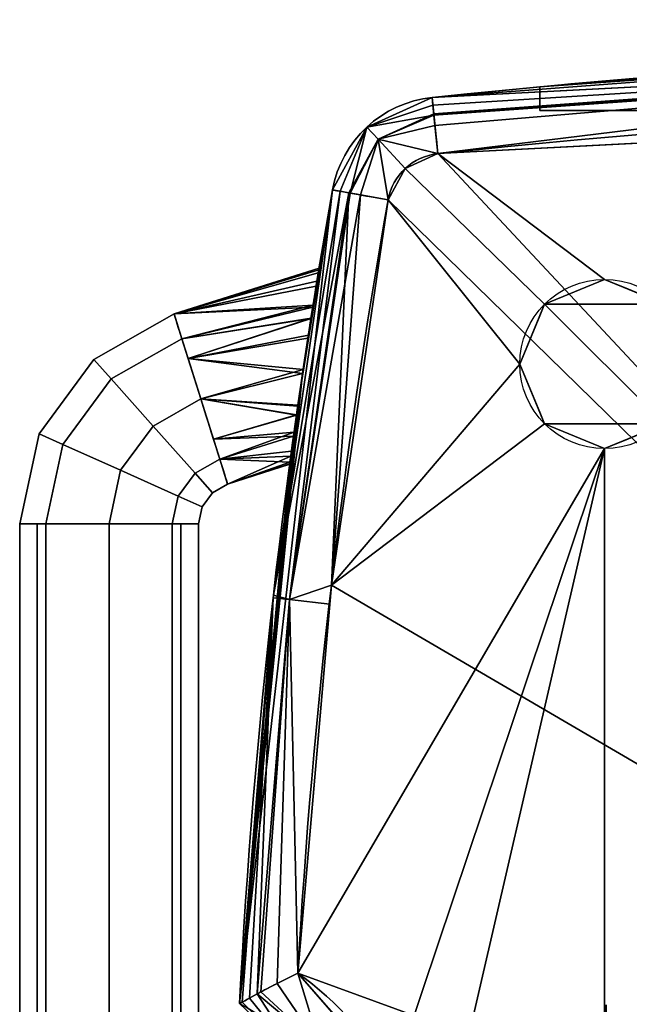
# Model space of a CAD drawing. Extents: x -10.8 to 10.8, y -12.7 to 10.3.
# Tile 32 of 44: x -10.8 to -6.5, y 3 to 9.9. Entities that reach past the tile are written whole.
import ezdxf

# ---------------------------------------------------------------- set-up
doc = ezdxf.new("R2010")
doc.units = 0
doc.header["$MEASUREMENT"] = 0
doc.layers.add('1', color=7, linetype='Continuous')

# ---------------------------------------------------------------- blocks, each defined once
blk = doc.blocks.new('UG_SURFACE_040')
at = {"layer": '1', "color": 9, "linetype": 'Continuous'}
for points in [[(-7.121437, 7.898193, -5.375), (-6.703854, 8.071161, -5.375), (-6.286271, 7.898193, -5.375)], [(-7.121437, 7.063027, -5.375), (-7.294405, 7.48061, -5.375), (-7.121437, 7.898193, -5.375), (-6.286271, 7.063027, -5.375)], [(-6.286271, 7.898193, -5.375), (-6.113303, 7.48061, -5.375), (-6.286271, 7.063027, -5.375), (-7.121437, 7.898193, -5.375)], [(-6.286271, 7.063027, -5.375), (-6.703854, 6.890059, -5.375), (-7.121437, 7.063027, -5.375)]]:
    blk.add_3dface(points, dxfattribs=at)
blk = doc.blocks.new('UG_SURFACE_045')
at = {"layer": '1', "color": 9, "linetype": 'Continuous'}
for points in [[(-8.985804, 3.158345, -4.849443), (-8.842862, 3.229312, -4.874999), (-8.685838, 2.719159, -4.759688)], [(-8.685838, 2.719159, -4.759688), (-8.842862, 3.229312, -4.874999), (-8.842093, 3.229685, -4.875)], [(-8.842093, 3.229685, -4.875), (-8.522626, 2.86426, -4.875), (-8.685838, 2.719159, -4.759688)], [(-8.685838, 2.719159, -4.759688), (-9.126064, 3.084809, -4.757091), (-9.099711, 3.099058, -4.785367)], [(-8.685838, 2.719159, -4.759688), (-9.099711, 3.099058, -4.785367), (-8.985804, 3.158345, -4.849443)], [(-8.810598, 2.60226, -4.481299), (-9.247763, 3.01786, -4.481299), (-9.229785, 3.027992, -4.597162)], [(-9.229785, 3.027992, -4.597162), (-9.179654, 3.055834, -4.699587), (-8.810598, 2.60226, -4.481299)], [(-8.810598, 2.60226, -4.481299), (-9.179654, 3.055834, -4.699587), (-9.126064, 3.084809, -4.757091)], [(-9.126064, 3.084809, -4.757091), (-8.685838, 2.719159, -4.759688), (-8.810598, 2.60226, -4.481299)], [(-8.685838, 2.719159, -4.759688), (-8.522626, 2.86426, -4.875), (-8.185062, 2.478133, -4.875)], [(-8.58581, 2.38856, -4.481299), (-8.810598, 2.60226, -4.481299), (-8.685838, 2.719159, -4.759688)], [(-8.185062, 2.478133, -4.875), (-8.345324, 2.155828, -4.759688), (-8.685838, 2.719159, -4.759688)], [(-8.685838, 2.719159, -4.759688), (-8.345324, 2.155828, -4.759688), (-8.58581, 2.38856, -4.481299)], [(-8.185062, 2.478133, -4.875), (-8.127915, 2.244067, -4.875), (-8.345324, 2.155828, -4.759688)], [(-8.345324, 2.155828, -4.759688), (-8.505964, 2.10031, -4.481299), (-8.58581, 2.38856, -4.481299)], [(-8.345324, 2.155828, -4.759688), (-8.127915, 2.244067, -4.875), (-7.948292, 1.50836, -4.875)], [(-8.341993, 1.50836, -4.481299), (-8.505964, 2.10031, -4.481299), (-8.345324, 2.155828, -4.759688)], [(-7.948292, 1.50836, -4.875), (-8.226681, 1.50836, -4.759688), (-8.345324, 2.155828, -4.759688)], [(-8.345324, 2.155828, -4.759688), (-8.226681, 1.50836, -4.759688), (-8.341993, 1.50836, -4.481299)]]:
    blk.add_3dface(points, dxfattribs=at)
blk = doc.blocks.new('UG_SURFACE_048')
at = {"layer": '1', "color": 9, "linetype": 'Continuous'}
for points in [[(-7.906334, 9.340123, 0.731299), (-0.085012, 9.747207, 0.731299), (-3.6802, 9.661465, 0.268223)], [(-3.6802, 9.661465, -4.006757), (-0.085012, 9.747207, -4.481299), (-7.906334, 9.340123, -4.481299)], [(-3.6802, 9.661465, 0.268223), (-7.155944, 9.414684, 0.268223), (-7.906334, 9.340123, 0.731299)], [(-7.906334, 9.340123, -4.481299), (-7.155944, 9.414684, -4.006757), (-3.6802, 9.661465, -4.006757)], [(-7.906334, 9.340123, -4.481299), (-7.906334, 9.340123, 0.731299), (-7.155944, 9.414684, 0.268223), (-7.155944, 9.414684, -4.006757)]]:
    blk.add_3dface(points, dxfattribs=at)
blk = doc.blocks.new('UG_SURFACE_057')
at = {"layer": '1', "color": 9, "linetype": 'Continuous'}
for points in [[(-6.703854, 8.071161, -5.375), (-7.121437, 7.898193, -5.375), (-7.121437, 7.898193, -4.875), (-6.703854, 8.071161, -4.875)], [(-6.703854, 8.071161, -4.875), (-6.53787, 8.002408, -4.875), (-6.53787, 8.002408, -5.375), (-6.703854, 8.071161, -5.375)], [(-6.286271, 7.898193, -5.375), (-6.53787, 8.002408, -5.375), (-6.53787, 8.002408, -4.875), (-6.286271, 7.898193, -4.875)], [(-7.121437, 7.898193, -5.375), (-7.155164, 7.816768, -5.375), (-7.155164, 7.816768, -4.875), (-7.121437, 7.898193, -4.875)], [(-6.286271, 7.898193, -4.875), (-6.113303, 7.48061, -4.875), (-6.113303, 7.48061, -5.375), (-6.286271, 7.898193, -5.375)], [(-7.294405, 7.48061, -4.875), (-7.155164, 7.816768, -4.875), (-7.155164, 7.816768, -5.375), (-7.294405, 7.48061, -5.375)], [(-7.294405, 7.48061, -5.375), (-7.155164, 7.144451, -5.375), (-7.155164, 7.144451, -4.875), (-7.294405, 7.48061, -4.875)], [(-6.286271, 7.063027, -5.375), (-6.113303, 7.48061, -5.375), (-6.113303, 7.48061, -4.875), (-6.286271, 7.063027, -4.875)], [(-7.121437, 7.063027, -4.875), (-7.155164, 7.144451, -4.875), (-7.155164, 7.144451, -5.375), (-7.121437, 7.063027, -5.375)], [(-7.121437, 7.063027, -5.375), (-6.703854, 6.890059, -5.375), (-6.703854, 6.890059, -4.875), (-7.121437, 7.063027, -4.875)], [(-6.286271, 7.063027, -4.875), (-6.53787, 6.958812, -4.875), (-6.53787, 6.958812, -5.375), (-6.286271, 7.063027, -5.375)], [(-6.703854, 6.890059, -5.375), (-6.53787, 6.958812, -5.375), (-6.53787, 6.958812, -4.875), (-6.703854, 6.890059, -4.875)]]:
    blk.add_3dface(points, dxfattribs=at)
blk = doc.blocks.new('UG_SURFACE_066')
at = {"layer": '1', "color": 9, "linetype": 'Continuous'}
for points in [[(-9.704591, 7.830647, -0.875), (-10.264661, 7.513137, -0.875), (-10.143506, 7.376865, -0.434786), (-9.649883, 7.656705, -0.434786)], [(-9.649883, 7.656705, -1.315214), (-10.143506, 7.376865, -1.315214), (-10.264661, 7.513137, -0.875), (-9.704591, 7.830647, -0.875)], [(-9.649883, 7.656705, -0.434786), (-10.143506, 7.376865, -0.434786), (-9.851009, 7.047876, -0.252443), (-9.517808, 7.236771, -0.252443)], [(-9.517808, 7.236771, -1.497557), (-9.851009, 7.047876, -1.497557), (-10.143506, 7.376865, -1.315214), (-9.649883, 7.656705, -1.315214)], [(-10.264661, 7.513137, -0.875), (-10.645537, 6.994076, -0.875), (-10.479194, 6.919386, -0.434786), (-10.143506, 7.376865, -0.434786)], [(-10.143506, 7.376865, -1.315214), (-10.479194, 6.919386, -1.315214), (-10.645537, 6.994076, -0.875), (-10.264661, 7.513137, -0.875)], [(-10.143506, 7.376865, -0.434786), (-10.479194, 6.919386, -0.434786), (-10.077603, 6.739071, -0.252443), (-9.851009, 7.047876, -0.252443)], [(-9.851009, 7.047876, -1.497557), (-10.077603, 6.739071, -1.497557), (-10.479194, 6.919386, -1.315214), (-10.143506, 7.376865, -1.315214)], [(-9.517808, 7.236771, -0.252443), (-9.851009, 7.047876, -0.252443), (-9.558512, 6.718885, -0.434786), (-9.385732, 6.816837, -0.434786)], [(-9.385732, 6.816837, -1.315214), (-9.558512, 6.718885, -1.315214), (-9.851009, 7.047876, -1.497557), (-9.517808, 7.236771, -1.497557)], [(-9.851009, 7.047876, -0.252443), (-10.077603, 6.739071, -0.252443), (-9.676013, 6.558755, -0.434786), (-9.558512, 6.718885, -0.434786)], [(-9.558512, 6.718885, -1.315214), (-9.676013, 6.558755, -1.315214), (-10.077603, 6.739071, -1.497557), (-9.851009, 7.047876, -1.497557)], [(-10.645537, 6.994076, -0.875), (-10.780384, 6.364546, -0.875), (-10.598041, 6.364546, -0.434786), (-10.479194, 6.919386, -0.434786)], [(-10.479194, 6.919386, -1.315214), (-10.598041, 6.364546, -1.315214), (-10.780384, 6.364546, -0.875), (-10.645537, 6.994076, -0.875)], [(-10.479194, 6.919386, -0.434786), (-10.598041, 6.364546, -0.434786), (-10.157827, 6.364546, -0.252443), (-10.077603, 6.739071, -0.252443)], [(-10.077603, 6.739071, -1.497557), (-10.157827, 6.364546, -1.497557), (-10.598041, 6.364546, -1.315214), (-10.479194, 6.919386, -1.315214)], [(-9.385732, 6.816837, -0.434786), (-9.558512, 6.718885, -0.434786), (-9.437357, 6.582613, -0.875), (-9.331024, 6.642895, -0.875)], [(-9.331024, 6.642895, -0.875), (-9.437357, 6.582613, -0.875), (-9.558512, 6.718885, -1.315214), (-9.385732, 6.816837, -1.315214)], [(-10.077603, 6.739071, -0.252443), (-10.157827, 6.364546, -0.252443), (-9.717612, 6.364546, -0.434786), (-9.676013, 6.558755, -0.434786)], [(-9.676013, 6.558755, -1.315214), (-9.717612, 6.364546, -1.315214), (-10.157827, 6.364546, -1.497557), (-10.077603, 6.739071, -1.497557)], [(-9.558512, 6.718885, -0.434786), (-9.676013, 6.558755, -0.434786), (-9.509668, 6.484066, -0.875), (-9.437357, 6.582613, -0.875)], [(-9.437357, 6.582613, -0.875), (-9.509668, 6.484066, -0.875), (-9.676013, 6.558755, -1.315214), (-9.558512, 6.718885, -1.315214)], [(-9.676013, 6.558755, -0.434786), (-9.717612, 6.364546, -0.434786), (-9.535269, 6.364546, -0.875), (-9.509668, 6.484066, -0.875)], [(-9.509668, 6.484066, -0.875), (-9.535269, 6.364546, -0.875), (-9.717612, 6.364546, -1.315214), (-9.676013, 6.558755, -1.315214)]]:
    blk.add_3dface(points, dxfattribs=at)
blk = doc.blocks.new('UG_SURFACE_086')
at = {"layer": '1', "color": 9, "linetype": 'Continuous'}
for points in [[(-10.780384, -6.364546, -0.875), (-10.658115, -6.364546, -0.579818), (-10.658115, 6.364546, -0.579818), (-10.780384, 6.364546, -0.875)], [(-10.780384, 6.364546, -0.875), (-10.658115, 6.364546, -1.170182), (-10.658115, -6.364546, -1.170182), (-10.780384, -6.364546, -0.875)], [(-10.598041, -6.364546, -1.315214), (-10.658115, -6.364546, -1.170182), (-10.658115, 6.364546, -1.170182), (-10.598041, 6.364546, -1.315214)], [(-10.598041, 6.364546, -0.434786), (-10.658115, 6.364546, -0.579818), (-10.658115, -6.364546, -0.579818), (-10.598041, -6.364546, -0.434786)], [(-10.598041, -6.364546, -0.434786), (-10.157827, -6.364546, -0.252443), (-10.157827, 6.364546, -0.252443), (-10.598041, 6.364546, -0.434786)], [(-10.598041, 6.364546, -1.315214), (-10.157827, 6.364546, -1.497557), (-10.157827, -6.364546, -1.497557), (-10.598041, -6.364546, -1.315214)], [(-9.717612, 6.364546, -0.434786), (-10.157827, 6.364546, -0.252443), (-10.157827, -6.364546, -0.252443), (-9.717612, -6.364546, -0.434786)], [(-9.717612, -6.364546, -1.315214), (-10.157827, -6.364546, -1.497557), (-10.157827, 6.364546, -1.497557), (-9.717612, 6.364546, -1.315214)], [(-9.717612, 6.364546, -1.315214), (-9.657538, 6.364546, -1.170182), (-9.657538, -6.364546, -1.170182), (-9.717612, -6.364546, -1.315214)], [(-9.717612, -6.364546, -0.434786), (-9.657538, -6.364546, -0.579818), (-9.657538, 6.364546, -0.579818), (-9.717612, 6.364546, -0.434786)], [(-9.535269, -6.364546, -0.875), (-9.657538, -6.364546, -1.170182), (-9.657538, 6.364546, -1.170182), (-9.535269, 6.364546, -0.875)], [(-9.535269, 6.364546, -0.875), (-9.657538, 6.364546, -0.579818), (-9.657538, -6.364546, -0.579818), (-9.535269, -6.364546, -0.875)]]:
    blk.add_3dface(points, dxfattribs=at)
blk = doc.blocks.new('UG_SURFACE_104')
at = {"layer": '1', "color": 9, "linetype": 'Continuous'}
for points in [[(-3.6802, 9.25, -3.133174), (-3.6802, 9.25, -4.006757), (-7.155944, 9.25, -4.006757), (-7.155944, 9.25, 0.268223)], [(-3.6802, 9.25, -0.159275), (-3.6802, 9.25, -3.133174), (-7.155944, 9.25, 0.268223)], [(-7.155944, 9.25, 0.268223), (-3.6802, 9.25, 0.268223), (-3.6802, 9.25, -0.159275)]]:
    blk.add_3dface(points, dxfattribs=at)
blk = doc.blocks.new('UG_SURFACE_114')
at = {"layer": '1', "color": 9, "linetype": 'Continuous'}
for points in [[(-8.36092, 9.133447, -4.481299), (-7.906334, 9.340123, -4.481299), (-7.894358, 9.225434, -4.759688), (-8.282371, 9.049025, -4.759688)], [(-8.282371, 9.049025, -4.759688), (-7.894358, 9.225434, -4.759688), (-7.865445, 8.948552, -4.875), (-8.092737, 8.845213, -4.875)], [(-8.54785, 8.685676, -4.67815), (-8.599781, 8.694916, -4.481299), (-8.36092, 9.133447, -4.481299)], [(-8.476913, 8.673054, -4.750202), (-8.54785, 8.685676, -4.67815), (-8.36092, 9.133447, -4.481299)], [(-8.36092, 9.133447, -4.481299), (-8.282371, 9.049025, -4.759688), (-8.476913, 8.673054, -4.750202)], [(-8.405974, 8.660432, -4.822254), (-8.476913, 8.673054, -4.750202), (-8.282371, 9.049025, -4.759688)], [(-8.212168, 8.625948, -4.875), (-8.405974, 8.660432, -4.822254), (-8.282371, 9.049025, -4.759688)], [(-8.282371, 9.049025, -4.759688), (-8.092737, 8.845213, -4.875), (-8.212168, 8.625948, -4.875)]]:
    blk.add_3dface(points, dxfattribs=at)
blk = doc.blocks.new('UG_SURFACE_138')
at = {"layer": '1', "color": 9, "linetype": 'Continuous'}
for points in [[(-8.695211, 8.138729, -0.769801), (-8.693574, 8.148629, -0.875), (-9.704591, 7.830647, -0.875)], [(-9.704591, 7.830647, -0.875), (-8.693574, 8.148629, -0.875), (-8.698983, 8.115863, -1.064784)], [(-8.708405, 8.058438, -0.566898), (-8.695211, 8.138729, -0.769801), (-9.704591, 7.830647, -0.875)], [(-8.698983, 8.115863, -1.064784), (-8.714089, 8.023576, -1.232866), (-9.704591, 7.830647, -0.875)], [(-8.735324, 7.891786, -0.389799), (-8.708405, 8.058438, -0.566898), (-9.704591, 7.830647, -0.875)], [(-9.704591, 7.830647, -0.875), (-8.714089, 8.023576, -1.232866), (-8.737465, 7.878357, -1.369737)], [(-9.704591, 7.830647, -0.875), (-9.649883, 7.656705, -0.434786), (-8.735324, 7.891786, -0.389799)], [(-8.737465, 7.878357, -1.369737), (-9.649883, 7.656705, -1.315214), (-9.704591, 7.830647, -0.875)], [(-8.74985, 7.799273, -0.345447), (-8.735324, 7.891786, -0.389799), (-9.649883, 7.656705, -0.434786)], [(-9.649883, 7.656705, -1.315214), (-8.737465, 7.878357, -1.369737), (-8.749656, 7.800757, -1.407143)], [(-8.749656, 7.800757, -1.407143), (-9.60637, 7.518354, -1.375289), (-9.649883, 7.656705, -1.315214)], [(-9.649883, 7.656705, -0.434786), (-9.60637, 7.518354, -0.374711), (-8.74985, 7.799273, -0.345447)], [(-9.60637, 7.518354, -1.375289), (-8.749656, 7.800757, -1.407143), (-8.768509, 7.680745, -1.464993)], [(-8.771475, 7.661563, -0.279427), (-8.74985, 7.799273, -0.345447), (-9.60637, 7.518354, -0.374711)], [(-9.60637, 7.518354, -1.375289), (-8.768509, 7.680745, -1.464993), (-8.804801, 7.442221, -1.497298)], [(-8.809104, 7.41337, -0.254012), (-8.771475, 7.661563, -0.279427), (-9.60637, 7.518354, -0.374711)], [(-8.804801, 7.442221, -1.497298), (-9.517808, 7.236771, -1.497557), (-9.60637, 7.518354, -1.375289)], [(-9.60637, 7.518354, -0.374711), (-9.517808, 7.236771, -0.252443), (-8.809104, 7.41337, -0.254012)], [(-9.517808, 7.236771, -1.497557), (-8.804801, 7.442221, -1.497298), (-8.841395, 7.192683, -1.447322)], [(-8.842226, 7.186906, -0.304959), (-8.809104, 7.41337, -0.254012), (-9.517808, 7.236771, -0.252443)], [(-8.851105, 7.12422, -0.341889), (-8.842226, 7.186906, -0.304959), (-9.517808, 7.236771, -0.252443)], [(-9.517808, 7.236771, -0.252443), (-9.429245, 6.955188, -0.374711), (-8.851105, 7.12422, -0.341889)], [(-8.850839, 7.125908, -1.4061), (-9.429245, 6.955188, -1.375289), (-9.517808, 7.236771, -1.497557)], [(-9.517808, 7.236771, -1.497557), (-8.841395, 7.192683, -1.447322), (-8.850839, 7.125908, -1.4061)], [(-9.429245, 6.955188, -1.375289), (-8.850839, 7.125908, -1.4061), (-8.871733, 6.978157, -1.314889)], [(-8.868139, 7.003963, -0.412736), (-8.851105, 7.12422, -0.341889), (-9.429245, 6.955188, -0.374711)], [(-8.868139, 7.003963, -0.412736), (-9.429245, 6.955188, -0.374711), (-9.385732, 6.816837, -0.434786)], [(-9.385732, 6.816837, -1.315214), (-9.429245, 6.955188, -1.375289), (-8.871733, 6.978157, -1.314889)], [(-9.385732, 6.816837, -0.434786), (-8.886251, 6.872823, -0.559456), (-8.868139, 7.003963, -0.412736)], [(-8.871733, 6.978157, -1.314889), (-8.891032, 6.837729, -1.128274), (-9.385732, 6.816837, -1.315214)], [(-8.896586, 6.796706, -0.733119), (-8.886251, 6.872823, -0.559456), (-9.385732, 6.816837, -0.434786)], [(-9.331024, 6.642895, -0.875), (-9.385732, 6.816837, -1.315214), (-8.891032, 6.837729, -1.128274)], [(-9.385732, 6.816837, -0.434786), (-9.331024, 6.642895, -0.875), (-8.896586, 6.796706, -0.733119)], [(-8.891032, 6.837729, -1.128274), (-8.898693, 6.781076, -0.926141), (-9.331024, 6.642895, -0.875)], [(-9.331024, 6.642895, -0.875), (-8.898139, 6.785182, -0.875433), (-8.896586, 6.796706, -0.733119)], [(-8.898693, 6.781076, -0.926141), (-8.898139, 6.785182, -0.875433), (-9.331024, 6.642895, -0.875)]]:
    blk.add_3dface(points, dxfattribs=at)
blk = doc.blocks.new('UG_SURFACE_140')
at = {"layer": '1', "color": 9, "linetype": 'Continuous'}
for points in [[(-5.4195, 9.558189, 0.268223), (-3.6802, 9.661465, 0.268223), (-3.6802, 9.25, 0.268223)], [(-3.6802, 9.25, 0.268223), (-7.155944, 9.25, 0.268223), (-7.155944, 9.414684, 0.268223), (-5.4195, 9.558189, 0.268223)]]:
    blk.add_3dface(points, dxfattribs=at)
blk = doc.blocks.new('UG_SURFACE_152')
at = {"layer": '1', "color": 9, "linetype": 'Continuous'}
for points in [[(-6.286271, 7.898193, -4.875), (-6.703854, 8.071161, -4.875), (-7.865445, 8.948552, -4.875), (-0.059933, 9.353501, -4.875)], [(-8.092737, 8.845213, -4.875), (-7.865445, 8.948552, -4.875), (-6.703854, 8.071161, -4.875), (-7.121437, 7.898193, -4.875)], [(-8.212168, 8.625948, -4.875), (-8.092737, 8.845213, -4.875), (-7.121437, 7.898193, -4.875), (-7.294405, 7.48061, -4.875)], [(-7.294405, 7.48061, -4.875), (-8.607937, 5.937249, -4.875), (-8.212168, 8.625948, -4.875)], [(-8.607937, 5.937249, -4.875), (-7.294405, 7.48061, -4.875), (-7.121437, 7.063027, -4.875)], [(-8.842093, 3.229685, -4.875), (-8.607937, 5.937249, -4.875), (-7.121437, 7.063027, -4.875), (-6.703854, 6.890059, -4.875)], [(-6.286271, -7.037982, -4.875), (-6.703854, -6.865014, -4.875), (-6.703854, 6.890059, -4.875), (-6.286271, 7.063027, -4.875)], [(-6.703854, 6.890059, -4.875), (-8.185062, 2.478133, -4.875), (-8.842093, 3.229685, -4.875)], [(-7.948292, 1.50836, -4.875), (-8.185062, 2.478133, -4.875), (-6.703854, 6.890059, -4.875)], [(-6.703854, 6.890059, -4.875), (-6.703854, -6.865014, -4.875), (-7.948292, -1.50836, -4.875), (-7.948292, 1.50836, -4.875)]]:
    blk.add_3dface(points, dxfattribs=at)
blk = doc.blocks.new('UG_SURFACE_171')
at = {"layer": '1', "color": 9, "linetype": 'Continuous'}
blk.add_3dface([(-7.155944, 9.25, 0.268223), (-7.155944, 9.25, -4.006757), (-7.155944, 9.414684, -4.006757), (-7.155944, 9.414684, 0.268223)], dxfattribs=at)
blk = doc.blocks.new('UG_SURFACE_175')
at = {"layer": '1', "color": 9, "linetype": 'Continuous'}
for points in [[(-8.685838, 2.719159, 1.009688), (-8.842862, 3.229312, 1.124999), (-8.985804, 3.158345, 1.099443)], [(-8.842093, 3.229685, 1.125), (-8.842862, 3.229312, 1.124999), (-8.685838, 2.719159, 1.009688)], [(-8.685838, 2.719159, 1.009688), (-8.522626, 2.86426, 1.125), (-8.842093, 3.229685, 1.125)], [(-9.099711, 3.099058, 1.035367), (-9.126064, 3.084809, 1.007091), (-8.685838, 2.719159, 1.009688)], [(-8.985804, 3.158345, 1.099443), (-9.099711, 3.099058, 1.035367), (-8.685838, 2.719159, 1.009688)], [(-9.229785, 3.027992, 0.847162), (-9.247763, 3.01786, 0.731299), (-8.810598, 2.60226, 0.731299)], [(-8.810598, 2.60226, 0.731299), (-9.179654, 3.055834, 0.949587), (-9.229785, 3.027992, 0.847162)], [(-9.126064, 3.084809, 1.007091), (-9.179654, 3.055834, 0.949587), (-8.810598, 2.60226, 0.731299)], [(-8.810598, 2.60226, 0.731299), (-8.685838, 2.719159, 1.009688), (-9.126064, 3.084809, 1.007091)], [(-8.185062, 2.478133, 1.125), (-8.522626, 2.86426, 1.125), (-8.685838, 2.719159, 1.009688)], [(-8.685838, 2.719159, 1.009688), (-8.810598, 2.60226, 0.731299), (-8.58581, 2.38856, 0.731299)], [(-8.58581, 2.38856, 0.731299), (-8.345324, 2.155828, 1.009688), (-8.685838, 2.719159, 1.009688)], [(-8.685838, 2.719159, 1.009688), (-8.345324, 2.155828, 1.009688), (-8.185062, 2.478133, 1.125)], [(-8.345324, 2.155828, 1.009688), (-8.127915, 2.244067, 1.125), (-8.185062, 2.478133, 1.125)], [(-8.58581, 2.38856, 0.731299), (-8.505964, 2.10031, 0.731299), (-8.345324, 2.155828, 1.009688)], [(-7.948292, 1.50836, 1.125), (-8.127915, 2.244067, 1.125), (-8.345324, 2.155828, 1.009688)], [(-8.345324, 2.155828, 1.009688), (-8.505964, 2.10031, 0.731299), (-8.341993, 1.50836, 0.731299)], [(-8.345324, 2.155828, 1.009688), (-8.226681, 1.50836, 1.009688), (-7.948292, 1.50836, 1.125)], [(-8.341993, 1.50836, 0.731299), (-8.226681, 1.50836, 1.009688), (-8.345324, 2.155828, 1.009688)]]:
    blk.add_3dface(points, dxfattribs=at)
blk = doc.blocks.new('UG_SURFACE_195')
at = {"layer": '1', "color": 9, "linetype": 'Continuous'}
for points in [[(-2.643407, 9.614047, 0.731299), (-7.906334, 9.340123, 0.731299), (-7.900856, 9.287663, 0.92815)], [(-2.643407, 9.614047, 0.731299), (-7.900856, 9.287663, 0.92815), (-7.893373, 9.216, 1.000202)], [(-7.893373, 9.216, 1.000202), (-2.644151, 9.588428, 1.009688), (-2.643407, 9.614047, 0.731299)], [(-2.644151, 9.588428, 1.009688), (-7.893373, 9.216, 1.000202), (-7.885889, 9.144338, 1.072254)], [(-2.644151, 9.588428, 1.009688), (-7.885889, 9.144338, 1.072254), (-7.865445, 8.948552, 1.125)], [(-7.865445, 8.948552, 1.125), (-2.630013, 9.220165, 1.125), (-2.644151, 9.588428, 1.009688)]]:
    blk.add_3dface(points, dxfattribs=at)
blk = doc.blocks.new('UG_SURFACE_200')
at = {"layer": '1', "color": 9, "linetype": 'Continuous'}
for points in [[(-9.012418, 5.866506, -4.481299), (-8.599781, 8.694916, -4.481299), (-8.54785, 8.685676, -4.67815)], [(-8.54785, 8.685676, -4.67815), (-8.899787, 5.836429, -4.759688), (-9.012418, 5.866506, -4.481299)], [(-8.54785, 8.685676, -4.67815), (-8.476913, 8.673054, -4.750202), (-8.899787, 5.836429, -4.759688)], [(-8.899787, 5.836429, -4.759688), (-8.476913, 8.673054, -4.750202), (-8.405974, 8.660432, -4.822254)], [(-8.607937, 5.937249, -4.875), (-8.899787, 5.836429, -4.759688), (-8.405974, 8.660432, -4.822254)], [(-8.405974, 8.660432, -4.822254), (-8.212168, 8.625948, -4.875), (-8.607937, 5.937249, -4.875)], [(-8.607937, 5.937249, -4.875), (-8.619405, 5.804636, -4.875), (-8.899787, 5.836429, -4.759688)], [(-9.229785, 3.027992, -4.597162), (-9.247763, 3.01786, -4.481299), (-9.01383, 5.84942, -4.481299)], [(-9.01383, 5.84942, -4.481299), (-9.179654, 3.055834, -4.699587), (-9.229785, 3.027992, -4.597162)], [(-9.126005, 3.084841, -4.757154), (-9.179654, 3.055834, -4.699587), (-9.01383, 5.84942, -4.481299)], [(-9.01383, 5.84942, -4.481299), (-8.899787, 5.836429, -4.759688), (-9.126005, 3.084841, -4.757154)], [(-8.899787, 5.836429, -4.759688), (-9.01383, 5.84942, -4.481299), (-9.012418, 5.866506, -4.481299)], [(-9.099711, 3.099058, -4.785367), (-9.126005, 3.084841, -4.757154), (-8.899787, 5.836429, -4.759688)], [(-8.899787, 5.836429, -4.759688), (-8.985804, 3.158345, -4.849443), (-9.099711, 3.099058, -4.785367)], [(-8.899787, 5.836429, -4.759688), (-8.842862, 3.229312, -4.874999), (-8.985804, 3.158345, -4.849443)], [(-8.842093, 3.229685, -4.875), (-8.842862, 3.229312, -4.874999), (-8.899787, 5.836429, -4.759688)], [(-8.899787, 5.836429, -4.759688), (-8.619405, 5.804636, -4.875), (-8.842093, 3.229685, -4.875)]]:
    blk.add_3dface(points, dxfattribs=at)
blk = doc.blocks.new('UG_SURFACE_214')
at = {"layer": '1', "color": 9, "linetype": 'Continuous'}
for points in [[(-8.486252, 8.674716, 1.009688), (-8.599781, 8.694916, 0.731299), (-9.012418, 5.866506, 0.731299)], [(-9.012418, 5.866506, 0.731299), (-8.899787, 5.836429, 1.009688), (-8.486252, 8.674716, 1.009688)], [(-8.486252, 8.674716, 1.009688), (-8.899787, 5.836429, 1.009688), (-8.607937, 5.937249, 1.125)], [(-8.607937, 5.937249, 1.125), (-8.212168, 8.625948, 1.125), (-8.486252, 8.674716, 1.009688)], [(-8.899787, 5.836429, 1.009688), (-8.619405, 5.804636, 1.125), (-8.607937, 5.937249, 1.125)], [(-9.01383, 5.84942, 0.731299), (-9.247763, 3.01786, 0.731299), (-9.229785, 3.027992, 0.847162)], [(-9.229785, 3.027992, 0.847162), (-9.179654, 3.055834, 0.949587), (-9.01383, 5.84942, 0.731299)], [(-9.01383, 5.84942, 0.731299), (-9.179654, 3.055834, 0.949587), (-9.126005, 3.084841, 1.007154)], [(-9.126005, 3.084841, 1.007154), (-8.899787, 5.836429, 1.009688), (-9.01383, 5.84942, 0.731299)], [(-9.012418, 5.866506, 0.731299), (-9.01383, 5.84942, 0.731299), (-8.899787, 5.836429, 1.009688)], [(-8.899787, 5.836429, 1.009688), (-9.126005, 3.084841, 1.007154), (-9.099711, 3.099058, 1.035367)], [(-9.099711, 3.099058, 1.035367), (-8.985804, 3.158345, 1.099443), (-8.899787, 5.836429, 1.009688)], [(-8.985804, 3.158345, 1.099443), (-8.842862, 3.229312, 1.124999), (-8.899787, 5.836429, 1.009688)], [(-8.842093, 3.229685, 1.125), (-8.619405, 5.804636, 1.125), (-8.899787, 5.836429, 1.009688)], [(-8.899787, 5.836429, 1.009688), (-8.842862, 3.229312, 1.124999), (-8.842093, 3.229685, 1.125)]]:
    blk.add_3dface(points, dxfattribs=at)
blk = doc.blocks.new('UG_SURFACE_223')
at = {"layer": '1', "color": 9, "linetype": 'Continuous'}
for points in [[(-8.58581, 2.38856, 0.731299), (-9.247763, 3.01786, 0.731299), (-9.247763, 3.01786, -4.481299), (-8.58581, 2.38856, -4.481299)], [(-8.341993, 1.50836, 0.731299), (-8.58581, 2.38856, 0.731299), (-8.58581, 2.38856, -4.481299), (-8.341993, 1.50836, -4.481299)]]:
    blk.add_3dface(points, dxfattribs=at)
blk = doc.blocks.new('UG_SURFACE_234')
at = {"layer": '1', "color": 9, "linetype": 'Continuous'}
for points in [[(-7.900856, 9.287663, 0.92815), (-7.906334, 9.340123, 0.731299), (-8.36092, 9.133447, 0.731299)], [(-7.893373, 9.216, 1.000202), (-7.900856, 9.287663, 0.92815), (-8.36092, 9.133447, 0.731299)], [(-8.36092, 9.133447, 0.731299), (-8.282371, 9.049025, 1.009688), (-7.893373, 9.216, 1.000202)], [(-7.885889, 9.144338, 1.072254), (-7.893373, 9.216, 1.000202), (-8.282371, 9.049025, 1.009688)], [(-7.865445, 8.948552, 1.125), (-7.885889, 9.144338, 1.072254), (-8.282371, 9.049025, 1.009688)], [(-8.486252, 8.674716, 1.009688), (-8.282371, 9.049025, 1.009688), (-8.36092, 9.133447, 0.731299), (-8.599781, 8.694916, 0.731299)], [(-8.212168, 8.625948, 1.125), (-8.092737, 8.845213, 1.125), (-8.282371, 9.049025, 1.009688), (-8.486252, 8.674716, 1.009688)], [(-8.282371, 9.049025, 1.009688), (-8.092737, 8.845213, 1.125), (-7.865445, 8.948552, 1.125)]]:
    blk.add_3dface(points, dxfattribs=at)
blk = doc.blocks.new('UG_SURFACE_235')
at = {"layer": '1', "color": 9, "linetype": 'Continuous'}
for points in [[(-0.784939, 1.359553, 1.125), (0.272606, 1.546027, 1.125), (-0.059933, 9.353501, 1.125), (-7.865445, 8.948552, 1.125)], [(-0.784939, 1.359553, 1.125), (-7.865445, 8.948552, 1.125), (-8.092737, 8.845213, 1.125), (-8.212168, 8.625948, 1.125)], [(-8.212168, 8.625948, 1.125), (-8.607937, 5.937249, 1.125), (-0.784939, 1.359553, 1.125)], [(-8.607937, 5.937249, 1.125), (-8.842093, 3.229685, 1.125), (-1.475202, 0.53693, 1.125), (-0.784939, 1.359553, 1.125)], [(-1.475202, 0.53693, 1.125), (-8.842093, 3.229685, 1.125), (-8.185062, 2.478133, 1.125)]]:
    blk.add_3dface(points, dxfattribs=at)
blk = doc.blocks.new('UG_SURFACE_241')
at = {"layer": '1', "color": 9, "linetype": 'Continuous'}
for points in [[(-7.906334, 9.340123, -4.481299), (-8.36092, 9.133447, -4.481299), (-8.36092, 9.133447, 0.731299), (-7.906334, 9.340123, 0.731299)], [(-8.36092, 9.133447, -4.481299), (-8.599781, 8.694916, -4.481299), (-8.599781, 8.694916, 0.731299), (-8.36092, 9.133447, 0.731299)]]:
    blk.add_3dface(points, dxfattribs=at)
blk = doc.blocks.new('UG_SURFACE_243')
at = {"layer": '1', "color": 9, "linetype": 'Continuous'}
for points in [[(-8.599781, 8.694916, -4.481299), (-9.247763, 3.01786, -4.481299), (-8.841395, 7.192683, -1.447322)], [(-9.247763, 3.01786, 0.731299), (-8.599781, 8.694916, 0.731299), (-8.809104, 7.41337, -0.254012)], [(-8.841395, 7.192683, -1.447322), (-8.804801, 7.442221, -1.497298), (-8.599781, 8.694916, -4.481299)], [(-8.599781, 8.694916, 0.731299), (-8.771475, 7.661563, -0.279427), (-8.809104, 7.41337, -0.254012)], [(-8.599781, 8.694916, -4.481299), (-8.804801, 7.442221, -1.497298), (-8.768509, 7.680745, -1.464993)], [(-8.599781, 8.694916, 0.731299), (-8.735324, 7.891786, -0.389799), (-8.771475, 7.661563, -0.279427)], [(-8.599781, 8.694916, -4.481299), (-8.768509, 7.680745, -1.464993), (-8.737465, 7.878357, -1.369737)], [(-8.737465, 7.878357, -1.369737), (-8.714089, 8.023576, -1.232866), (-8.599781, 8.694916, -4.481299)], [(-8.599781, 8.694916, 0.731299), (-8.708405, 8.058438, -0.566898), (-8.735324, 7.891786, -0.389799)], [(-8.714089, 8.023576, -1.232866), (-8.698983, 8.115863, -1.064784), (-8.599781, 8.694916, -4.481299)], [(-8.695211, 8.138729, -0.769801), (-8.708405, 8.058438, -0.566898), (-8.599781, 8.694916, 0.731299)], [(-8.599781, 8.694916, -4.481299), (-8.698983, 8.115863, -1.064784), (-8.693574, 8.148629, -0.875)], [(-8.693574, 8.148629, -0.875), (-8.695211, 8.138729, -0.769801), (-8.599781, 8.694916, 0.731299)], [(-8.693574, 8.148629, -0.875), (-8.599781, 8.694916, 0.731299), (-8.599781, 8.694916, -4.481299)], [(-8.809104, 7.41337, -0.254012), (-8.842226, 7.186906, -0.304959), (-9.247763, 3.01786, 0.731299)], [(-9.247763, 3.01786, -4.481299), (-8.871733, 6.978157, -1.314889), (-8.841395, 7.192683, -1.447322)], [(-9.247763, 3.01786, 0.731299), (-8.842226, 7.186906, -0.304959), (-8.868139, 7.003963, -0.412736)], [(-8.868139, 7.003963, -0.412736), (-8.886251, 6.872823, -0.559456), (-9.247763, 3.01786, 0.731299)], [(-9.247763, 3.01786, -4.481299), (-8.891032, 6.837729, -1.128274), (-8.871733, 6.978157, -1.314889)], [(-8.886251, 6.872823, -0.559456), (-8.896586, 6.796706, -0.733119), (-9.247763, 3.01786, 0.731299)], [(-8.898693, 6.781076, -0.926141), (-8.891032, 6.837729, -1.128274), (-9.247763, 3.01786, -4.481299)], [(-8.896586, 6.796706, -0.733119), (-8.898693, 6.781076, -0.926141), (-9.247763, 3.01786, 0.731299)], [(-9.247763, 3.01786, -4.481299), (-9.247763, 3.01786, 0.731299), (-8.898693, 6.781076, -0.926141)]]:
    blk.add_3dface(points, dxfattribs=at)
blk = doc.blocks.new('UG_SURFACE_264')
at = {"layer": '1', "color": 9, "linetype": 'Continuous'}
for points in [[(-7.894358, 9.225434, -4.759688), (-7.906334, 9.340123, -4.481299), (-2.643407, 9.614047, -4.481299)], [(-2.643407, 9.614047, -4.481299), (-2.644151, 9.588428, -4.759688), (-7.894358, 9.225434, -4.759688)], [(-7.865445, 8.948552, -4.875), (-7.894358, 9.225434, -4.759688), (-2.644151, 9.588428, -4.759688)], [(-2.644151, 9.588428, -4.759688), (-2.630013, 9.220165, -4.875), (-7.865445, 8.948552, -4.875)]]:
    blk.add_3dface(points, dxfattribs=at)
blk = doc.blocks.new('UG_SURFACE_269')
at = {"layer": '1', "color": 9, "linetype": 'Continuous'}
for points in [[(-3.6802, 9.25, -4.006757), (-3.6802, 9.661465, -4.006757), (-5.4195, 9.558189, -4.006757)], [(-5.4195, 9.558189, -4.006757), (-7.155944, 9.414684, -4.006757), (-7.155944, 9.25, -4.006757), (-3.6802, 9.25, -4.006757)]]:
    blk.add_3dface(points, dxfattribs=at)

msp = doc.modelspace()

# ---------------------------------------------------------------- linework, layer by layer
at = {"layer": '1', "color": 43, "linetype": 'Continuous'}
for p, q in [((-7.1559, 9.25, -4.0068), (-7.1559, 9.4147, -4.0068)), ((-7.1559, 9.4147, 0.2682), (-7.1559, 9.4147, -4.0068)), ((-7.1559, 9.25, 0.2682), (-7.1559, 9.4147, 0.2682)), ((-7.9063, 9.3401, 0.7313), (-7.9063, 9.3401, -4.4813)), ((-7.1559, 9.25, 0.2682), (-3.6802, 9.25, 0.2682)), ((-3.6802, 9.25, -4.0068), (-7.1559, 9.25, -4.0068)), ((-7.1559, 9.25, -4.0068), (-7.1559, 9.25, 0.2682)), ((-8.5998, 8.6949, 0.7313), (-8.5998, 8.6949, -4.4813)), ((-9.2478, 3.0179, 0.7313), (-9.2478, 3.0179, -4.4813))]:
    msp.add_line(p, q, dxfattribs=at)
for centre in [(-6.7039, 7.4806, -4.875), (-6.7039, 7.4806, -5.375)]:
    msp.add_circle(centre, 0.5906, dxfattribs=at)
at = {"layer": '1', "color": 43, "linetype": 'Continuous', "extrusion": (-0.953931, -0.300027, 0)}
msp.add_circle((-9.759, -0.875, 6.9081), 0.6226, dxfattribs=at)
at = {"layer": '1', "color": 43, "linetype": 'Continuous', "extrusion": (0, -1, 0)}
msp.add_circle((-10.1578, -0.875, -6.3645), 0.6226, dxfattribs=at)
at = {"layer": '1', "color": 43, "linetype": 'Continuous', "extrusion": (0, 0, -1)}
for centre, radius, start, end in [((0.0884, -65.5268, -0.7313), 75.274, 84.038539, 95.966636), ((0.0884, -65.5268, 4.0068), 75.274, 84.612523, 87.265027), ((0.0884, -65.5268, 4.875), 74.8803, 84.038539, 96.005044), ((7.8246, 8.557, -0.7313), 0.7874, 10.08907, 84.03854), ((7.8246, 8.557, 4.875), 0.3937, 10.08907, 84.03854), ((-36.478, 0.6742, -0.7313), 45.7858, 2.93411, 10.08907), ((-36.478, 0.6742, 4.875), 45.3921, 3.22734, 10.08907), ((10.0527, 1.5084, -1.125), 2.1044, 125.11865, 180), ((10.0527, 1.5084, 4.4813), 1.7107, 118.06858, 180)]:
    msp.add_arc(centre, radius, start, end, dxfattribs=at)
at = {"layer": '1', "color": 43, "linetype": 'Continuous'}
for centre, radius, start, end in [((-0.0884, -65.5268, -4.4813), 75.274, 84.033364, 95.961461), ((-0.0884, -65.5268, 0.2682), 75.274, 92.734973, 95.387477), ((-0.0884, -65.5268, 1.125), 74.8803, 83.994956, 95.961461), ((-7.8246, 8.557, -4.4813), 0.7874, 95.96146, 169.91093), ((-7.8246, 8.557, 1.125), 0.3937, 95.96146, 169.91093), ((36.478, 0.6742, -4.4813), 45.7858, 169.91093, 177.06589), ((36.478, 0.6742, 1.125), 45.3921, 169.91093, 176.77266), ((-10.0527, 1.5084, -4.875), 2.1044, 0, 54.88135), ((-10.0527, 1.5084, 0.7313), 1.7107, 0, 61.93142)]:
    msp.add_arc(centre, radius, start, end, dxfattribs=at)
at = {"layer": '1', "color": 43, "linetype": 'Continuous', "extrusion": (0.994592, 0.103859, -6.14e-13)}
msp.add_arc((9.7171, 0.7313, -6.8935), 0.3937, 0, 90, dxfattribs=at)
at = {"layer": '1', "color": 43, "linetype": 'Continuous', "extrusion": (-0.994592, -0.103859, 6.14e-13)}
msp.add_arc((-9.7171, -4.4813, 6.8935), 0.3937, 180, 270, dxfattribs=at)
at = {"layer": '1', "color": 43, "linetype": 'Continuous', "extrusion": (-0.175179, -0.984537, 0)}
msp.add_arc((-9.5963, 0.7313, -7.054), 0.3937, 90, 180, dxfattribs=at)
at = {"layer": '1', "color": 43, "linetype": 'Continuous', "extrusion": (-0.175179, -0.984537, 3.212e-13)}
msp.add_arc((-9.5963, -4.4813, -7.054), 0.3937, 180, 270, dxfattribs=at)
at = {"layer": '1', "color": 43, "linetype": 'Continuous', "extrusion": (1, 0, 0)}
msp.add_arc((0, 14.7554, -6.6929), 3.0094, -36.65291, 80.79931, dxfattribs=at)
at = {"layer": '1', "color": 43, "linetype": 'Continuous'}
for points, knots in [([(-8.6936, 8.1486, -0.788), (-8.6936, 8.1486, -1.0491), (-8.7077, 8.0638, -1.2151), (-8.7493, 7.805, -1.4378), (-8.776, 7.6345, -1.4972), (-8.8272, 7.2926, -1.4979), (-8.8515, 7.1232, -1.4401), (-8.8788, 6.9276, -1.2717), (-8.8861, 6.8743, -1.2041), (-8.8963, 6.7988, -1.0476), (-8.899, 6.779, -0.9623), (-8.899, 6.7786, -0.7901), (-8.8964, 6.7985, -0.7038), (-8.8863, 6.8725, -0.5489), (-8.879, 6.9264, -0.4796), (-8.8517, 7.122, -0.3104), (-8.8271, 7.2936, -0.252), (-8.776, 7.6342, -0.2529), (-8.7493, 7.8049, -0.3122), (-8.7181, 7.999, -0.4791), (-8.7093, 8.0533, -0.5479), (-8.697, 8.128, -0.702), (-8.6936, 8.1486, -0.788), (-8.6936, 8.1486, -1.0491)], [-0.0625, -0.0625, 0, 0, 0.125, 0.125, 0.25, 0.25, 0.375, 0.375, 0.4375, 0.4375, 0.5, 0.5, 0.5625, 0.5625, 0.625, 0.625, 0.75, 0.75, 0.875, 0.875, 0.9375, 0.9375, 1, 1, 1.125, 1.125]), ([(-8.8421, 3.2297, 1.125), (-8.9419, 3.1814, 1.125), (-9.042, 3.1301, 1.0887), (-9.1957, 3.0477, 0.9495), (-9.2478, 3.0179, 0.8439), (-9.2478, 3.0179, 0.7313)], [0, 0, 0, 0, 0.5, 0.5, 1, 1, 1, 1]), ([(-9.2478, 3.0179, -4.4813), (-9.2478, 3.0179, -4.5939), (-9.1957, 3.0477, -4.6995), (-9.042, 3.1301, -4.8387), (-8.9419, 3.1814, -4.875), (-8.8421, 3.2297, -4.875)], [0, 0, 0, 0, 0.5, 0.5, 1, 1, 1, 1])]:
    msp.add_open_spline(points, degree=3, knots=knots, dxfattribs=at)

# ---------------------------------------------------------------- block references
for name in ['UG_SURFACE_048', 'UG_SURFACE_195', 'UG_SURFACE_264', 'UG_SURFACE_140', 'UG_SURFACE_269', 'UG_SURFACE_171', 'UG_SURFACE_152', 'UG_SURFACE_235', 'UG_SURFACE_114', 'UG_SURFACE_234', 'UG_SURFACE_241', 'UG_SURFACE_104', 'UG_SURFACE_200', 'UG_SURFACE_214', 'UG_SURFACE_243', 'UG_SURFACE_138', 'UG_SURFACE_040', 'UG_SURFACE_057', 'UG_SURFACE_066', 'UG_SURFACE_086', 'UG_SURFACE_045', 'UG_SURFACE_175', 'UG_SURFACE_223']:
    msp.add_blockref(name, (0, 0))

doc.saveas('drawing.dxf')
